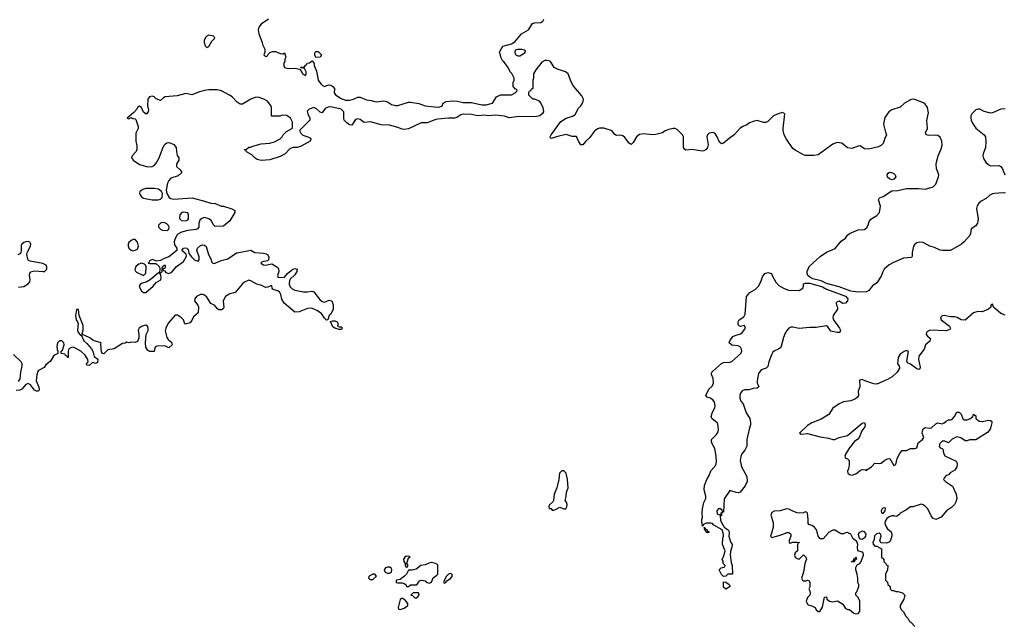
# Model space of a CAD drawing. Header units: inches. Extents: x 2221774 to 2440637, y 201306 to 357559.
# Tile 156 of 245: x 2367930 to 2377302, y 229150 to 234886. Entities that reach past the tile are written whole.
import ezdxf

# ---------------------------------------------------------------- set-up
doc = ezdxf.new("R2010")
doc.units = ezdxf.units.IN
doc.header["$MEASUREMENT"] = 0
for name, color, linetype in [('C3263', 7, 'Continuous'), ('C3272', 7, 'Continuous'), ('C3273', 7, 'Continuous')]:
    doc.layers.add(name, color=color, linetype=linetype)

msp = doc.modelspace()

# ---------------------------------------------------------------- linework, layer by layer
at = {"layer": 'C3263', "color": 5, "elevation": 20}
for points in [[(2369730, 234737.2), (2369712, 234730), (2369701.4, 234718.6), (2369686, 234690), (2369686, 234670), (2369696.9, 234636.9), (2369710, 234622), (2369730, 234632), (2369760.2, 234679.8), (2369788, 234710), (2369778, 234730)], [(2369210, 233280.4), (2369130, 233278.5), (2369100.7, 233270), (2369074.9, 233250), (2369070.5, 233230), (2369077.3, 233217.3), (2369090, 233200.7), (2369110, 233187.3), (2369190, 233170.5), (2369249.3, 233170.7), (2369270, 233176), (2369286, 233194), (2369289.3, 233230), (2369281.2, 233250), (2369252.5, 233272.5)], [(2369485.4, 233054.6), (2369474, 233050), (2369454, 233030), (2369452.7, 232992.7), (2369470, 232974), (2369510, 232972), (2369530, 232982), (2369538, 232990), (2369538, 233030), (2369530, 233046)], [(2369290, 232954), (2369270, 232948), (2369252, 232930), (2369251.3, 232910), (2369272, 232890), (2369290, 232881), (2369330, 232878), (2369348.9, 232891.1), (2369353.2, 232910), (2369344, 232930), (2369330, 232944), (2369310, 232953.2)], [(2369030, 232792.7), (2369010, 232792.3), (2368990, 232783.7), (2368970, 232765.2), (2368963.1, 232750), (2368962.4, 232730), (2368970.4, 232710.4), (2368990, 232690.8), (2369010, 232686), (2369030, 232690.7), (2369050, 232702.8), (2369060.9, 232730), (2369050, 232768.7)], [(2369090, 232569), (2369062.5, 232557.5), (2369039.8, 232540.2), (2369031.3, 232530), (2369025.4, 232505.4), (2369031.1, 232491.1), (2369042, 232482), (2369110, 232452), (2369130, 232474), (2369134, 232534), (2369128.9, 232548.9), (2369119, 232559)]]:
    msp.add_lwpolyline(points, close=True, dxfattribs=at)
for points in [[(2370000, 234101.7), (2369953.2, 234150), (2369927.2, 234167.2), (2369850, 234209.5), (2369810, 234218.4), (2369730, 234217.6), (2369690, 234211.6), (2369641.4, 234198.6), (2369570, 234169.4), (2369510, 234182.9), (2369430, 234162), (2369314, 234150), (2369298, 234142), (2369270, 234115.3), (2369230, 234133.2), (2369210, 234152.3), (2369190, 234158), (2369166, 234150), (2369150.8, 234130), (2369146.8, 234066.8), (2369156, 234024), (2369151.6, 234008.4), (2369132.7, 233987.3), (2369110, 234006), (2369088, 234050), (2369070, 234062), (2369052, 234050), (2369046, 234034), (2369018, 234002), (2368954, 233950), (2368970, 233942), (2368990, 233954), (2369005.4, 233945.4), (2369030, 233942), (2369036, 233936), (2369058, 233870), (2369058, 233850), (2369035.3, 233804.7), (2369036, 233730), (2369045.4, 233685.4), (2369044.7, 233650), (2369038, 233630), (2369002, 233590), (2368994, 233570), (2369003.6, 233563.6), (2369011.3, 233550), (2369070, 233508), (2369150, 233486.4), (2369191.4, 233488.6), (2369210, 233497.3), (2369230, 233521), (2369256, 233570), (2369290, 233658), (2369305.2, 233690), (2369316.6, 233703.4), (2369330, 233714.8), (2369350, 233716), (2369370, 233711.3), (2369397.3, 233697.3), (2369418, 233670), (2369421, 233630), (2369430, 233594), (2369444.7, 233570), (2369444.7, 233550), (2369421, 233510), (2369421, 233490), (2369456.9, 233456.9), (2369472, 233430), (2369439.8, 233400.2), (2369370, 233377.2), (2369350, 233355.3), (2369338, 233330), (2369324, 233264), (2369331, 233230), (2369353.7, 233193.7), (2369370, 233182.8), (2369396.8, 233176.8), (2369570.4, 233190.4), (2369690, 233159.5), (2369750, 233139.1), (2369790, 233137.1), (2369850, 233110.7), (2369870.4, 233110.4), (2369950, 233086), (2369978, 233070), (2369978, 233050), (2369930.8, 232970), (2369870, 232922), (2369790, 232918), (2369770, 232938), (2369756, 232970), (2369731.5, 232991.5), (2369690, 233002), (2369665.1, 232994.9), (2369643.1, 232976.9), (2369634.4, 232950), (2369634.8, 232910), (2369623.5, 232896.5), (2369610.6, 232889.4), (2369530, 232878), (2369470, 232862.7), (2369435.9, 232844.1), (2369425.5, 232834.5), (2369405.5, 232794.5), (2369400.7, 232770), (2369403, 232743), (2369424.7, 232710), (2369424.7, 232690), (2369350, 232629.2), (2369306.2, 232613.8), (2369270, 232594), (2369230, 232586), (2369210, 232598), (2369190, 232602), (2369164.7, 232590), (2369162, 232578), (2369154, 232570), (2369170, 232564.7), (2369224.7, 232564.7), (2369256.9, 232536.9), (2369262, 232530), (2369264.7, 232510), (2369259.6, 232480.4), (2369250, 232478), (2369171, 232410), (2369141, 232390), (2369090, 232374.5), (2369075.5, 232364.5), (2369068, 232350), (2369090, 232303), (2369110, 232288.2), (2369130, 232290.5), (2369199.5, 232350), (2369230, 232383), (2369272.7, 232410), (2369277.2, 232430), (2369274, 232454), (2369262, 232478), (2369270, 232474), (2369286, 232490), (2369286, 232530), (2369306, 232550), (2369314, 232550), (2369316, 232530), (2369310, 232518), (2369302, 232518), (2369294, 232510), (2369298, 232498), (2369310, 232494), (2369321.1, 232481.1), (2369350, 232470.6), (2369377.7, 232482.3), (2369423.5, 232536.5), (2369490, 232585.5), (2369516.5, 232636.5), (2369513.6, 232653.6), (2369474, 232690), (2369488.7, 232710), (2369510, 232714.9), (2369524.7, 232710), (2369535.5, 232690), (2369541.4, 232661.4), (2369564, 232630), (2369597, 232597), (2369630, 232586.8), (2369637, 232603), (2369637.8, 232630), (2369617.2, 232690), (2369622.2, 232710), (2369650, 232736.5), (2369670, 232743.2), (2369690, 232739.5), (2369705.9, 232725.9), (2369726.4, 232650), (2369749.2, 232610), (2369757.3, 232577.3), (2369770, 232564.9), (2369790, 232567.2), (2369846.6, 232593.4), (2369910, 232610.4), (2369994.7, 232665.3), (2370000, 232666.3)], [(2367920.1, 232339.9), (2367970, 232346), (2368010, 232370.6), (2368025.1, 232390), (2368029.6, 232410), (2368024.2, 232455.8), (2368025.1, 232470), (2368034.2, 232485.8), (2368070, 232495.5), (2368150, 232487.7), (2368166, 232490), (2368189.2, 232510), (2368189.2, 232530), (2368181.2, 232550), (2368170, 232557), (2368150, 232565.1), (2368030, 232587.3), (2368014.9, 232594.9), (2368006.5, 232606.5), (2367997.4, 232650), (2368003.3, 232676.7), (2368033.3, 232730), (2368037, 232750), (2368026.8, 232766.8), (2368010, 232775.1), (2367990, 232772.3), (2367970, 232766), (2367950.8, 232750), (2367945.5, 232734.5), (2367944.4, 232690), (2367939.3, 232670), (2367930, 232658), (2367911.9, 232648.1)], [(2370000, 232312), (2369982, 232290), (2369930, 232276), (2369888.9, 232251.1), (2369866.4, 232210), (2369873.4, 232146.6), (2369867.3, 232132.7), (2369850, 232122.7), (2369824.1, 232124.1), (2369812.5, 232132.5), (2369784, 232170), (2369750, 232183.7), (2369710, 232246.3), (2369690, 232263.8), (2369670, 232271.6), (2369650, 232270.8), (2369613.7, 232250), (2369597, 232230), (2369595.3, 232210), (2369624.4, 232170), (2369631.5, 232151.5), (2369630, 232095.3), (2369583.4, 232056.6), (2369570, 232024), (2369550, 232001.2), (2369509.1, 231989.1), (2369499, 231999), (2369488.7, 232030), (2369470, 232048.7), (2369432, 232072), (2369410, 232073.2), (2369342.5, 231997.5), (2369320.7, 231950), (2369314.8, 231925.2), (2369330, 231861), (2369342.3, 231842.3), (2369375.2, 231815.2), (2369381, 231790), (2369350, 231764), (2369310, 231780.9), (2369242.5, 231777.5), (2369226, 231774), (2369216.9, 231763.1), (2369210, 231728), (2369170, 231729), (2369150, 231738), (2369129.4, 231769.4), (2369126.6, 231810), (2369135.1, 231890), (2369151.3, 231928.7), (2369153.6, 231950), (2369145.2, 231970), (2369130, 231978.4), (2369096, 231970), (2369067.3, 231950), (2369057.3, 231930), (2369064, 231890), (2369064, 231856), (2369050, 231822), (2369030, 231814), (2368990, 231818), (2368970.8, 231809.2), (2368950, 231818), (2368933, 231807), (2368910, 231805.2), (2368830, 231752.7), (2368770, 231744), (2368730, 231704), (2368718, 231710), (2368710, 231726), (2368703.1, 231796.9), (2368706, 231810), (2368630, 231833.2), (2368598, 231858), (2368550, 231881.2), (2368534, 231886), (2368522, 231882), (2368534, 231930), (2368533.6, 231973.6), (2368497.2, 232070), (2368490, 232126), (2368470, 232126), (2368461, 232070), (2368468, 232030), (2368481, 232010), (2368486, 231990), (2368481, 231930), (2368486, 231910), (2368510, 231882), (2368519.6, 231879.6), (2368540.5, 231830), (2368570, 231804), (2368613.4, 231753.4), (2368626, 231730), (2368639.8, 231679.8), (2368673.2, 231653.2), (2368670, 231624), (2368650, 231614), (2368630, 231622), (2368621, 231619), (2368590, 231594), (2368570, 231598), (2368566, 231610), (2368582, 231630), (2368579, 231650), (2368552.7, 231692.7), (2368511.7, 231731.7), (2368450, 231766.6), (2368430, 231769.3), (2368404, 231756), (2368394.8, 231745.2), (2368390.7, 231729.3), (2368390.7, 231670), (2368386, 231670), (2368382, 231682), (2368366, 231690), (2368362, 231702), (2368326, 231710), (2368326, 231730), (2368339, 231741), (2368354, 231790), (2368348.7, 231810), (2368330, 231828.7), (2368310, 231828.7), (2368291.3, 231810), (2368283.5, 231776.5), (2368286, 231746), (2368294, 231730), (2368294, 231710), (2368254, 231690), (2368223.6, 231636.4), (2368179.6, 231600.4), (2368163.6, 231576.4), (2368110, 231548), (2368103.5, 231536.5), (2368093.7, 231506.3), (2368087.3, 231450), (2368110.7, 231389.3), (2368114.4, 231365.6), (2368110, 231348.7), (2368090, 231349.3), (2368070, 231359.3), (2368031.9, 231411.9), (2368010, 231424), (2367990, 231414), (2367950.8, 231370), (2367930, 231359), (2367895.3, 231355.3)], [(2367919.1, 231440.9), (2367933.6, 231466.4), (2367940.7, 231530), (2367954.5, 231590), (2367954, 231610), (2367943.7, 231630), (2367870, 231698)]]:
    msp.add_lwpolyline(points, dxfattribs=at)
at = {"layer": 'C3272', "color": 5}
for points, elevation in [([(2374681.8, 230000), (2374678.8, 229970), (2374696.3, 229916.3), (2374710.8, 229890), (2374710, 229866), (2374694.9, 229825.1), (2374691.6, 229790), (2374700.7, 229720.7), (2374712.7, 229690), (2374714, 229610), (2374670, 229608), (2374650, 229588), (2374630, 229586), (2374610, 229606), (2374588.7, 229650), (2374606, 229670), (2374642, 229678), (2374646, 229690), (2374626, 229710), (2374626, 229730), (2374618, 229750), (2374630, 229774), (2374644, 229830), (2374621.2, 229890), (2374622, 229950), (2374628.7, 229970), (2374628.7, 229990), (2374625.3, 230000)], 20), ([(2375086.8, 230000), (2375078, 229970), (2375082.8, 229962.8), (2375090, 229958), (2375170, 229981), (2375218.2, 230000)], 40), ([(2375259.3, 230000), (2375259.8, 229999.8), (2375271, 229990), (2375271.3, 229970), (2375254, 229930), (2375254, 229910), (2375264.7, 229904.7), (2375288, 229912), (2375330, 229914), (2375352, 229910), (2375338, 229902), (2375334, 229890), (2375332, 229830), (2375312, 229810), (2375304.7, 229790), (2375312, 229770), (2375330, 229758), (2375350, 229752), (2375390, 229792), (2375411.6, 229771.6), (2375418, 229750), (2375402, 229710), (2375391, 229629), (2375372, 229570), (2375382, 229550), (2375390, 229544.7), (2375414.6, 229545.4), (2375430, 229552), (2375443.6, 229543.6), (2375451, 229530), (2375450.8, 229489.2), (2375442, 229470), (2375450.9, 229450.9), (2375454.4, 229425.6), (2375450.7, 229409.3), (2375430, 229388), (2375416, 229350), (2375430, 229322), (2375436, 229316), (2375470, 229306.8), (2375502, 229290), (2375512, 229270), (2375530, 229252), (2375547.3, 229252.7), (2375570, 229294), (2375589, 229390), (2375610, 229394), (2375612, 229370), (2375638, 229350), (2375670, 229346), (2375714.4, 229354.4), (2375763.6, 229323.6), (2375790, 229282), (2375812.7, 229272.7), (2375830, 229272), (2375870, 229238), (2375890, 229232), (2375910, 229234), (2375927.3, 229252.7), (2375928, 229350), (2375910, 229386), (2375888, 229410), (2375888.7, 229430), (2375899, 229441), (2375918, 229490), (2375918, 229510), (2375908, 229530), (2375908, 229570), (2375902, 229610), (2375889, 229650), (2375888.7, 229671.3), (2375902, 229698), (2375926, 229710), (2375936.4, 229723.6), (2375962, 229790), (2375958, 229810), (2375950, 229818), (2375909.1, 229829.1), (2375904, 229870), (2375908.7, 229890), (2375902, 229910), (2375898, 229918), (2375863.2, 229943.2), (2375842, 229990), (2375819.9, 230000)], 40), ([(2375625.5, 230000), (2375576.3, 229943.7), (2375550, 229944), (2375529.2, 229970), (2375522.4, 230000)], 40), ([(2375784.4, 230000), (2375770, 229993.2), (2375750, 229992.7), (2375737, 230000)], 40), ([(2375918, 230000), (2375911, 229990), (2375916, 229956), (2375925.4, 229945.4), (2375950, 229942), (2375978, 229962), (2375983.7, 229970), (2375986, 229990), (2375980.1, 230000)], 40), ([(2376228.3, 230000), (2376232, 229990), (2376232, 229970), (2376216, 229924), (2376205.4, 229914.6), (2376176.9, 229903.1), (2376127.3, 229907.3), (2376118, 229930), (2376129.3, 229970), (2376126.3, 229986.3), (2376110, 229999.5), (2376086.1, 229993.9), (2376067.1, 229972.9), (2376062.8, 229937.2), (2376052, 229910), (2376052.7, 229892.7), (2376070, 229874), (2376090, 229874), (2376134, 229850), (2376134, 229770), (2376154, 229750), (2376154, 229730), (2376174, 229710), (2376178, 229698), (2376194, 229690), (2376191.1, 229648.9), (2376172.7, 229607.3), (2376172.7, 229552.7), (2376191.3, 229531.3), (2376194, 229510), (2376214, 229490), (2376214, 229470), (2376232.7, 229452.7), (2376247.3, 229452.7), (2376270, 229442), (2376290, 229442), (2376331.6, 229431.6), (2376354, 229410), (2376344.7, 229370), (2376312, 229310), (2376312, 229290), (2376322, 229270), (2376342, 229250), (2376364.7, 229210), (2376384.7, 229190), (2376398, 229158), (2376412.7, 229152.7), (2376451.6, 229111.6)], 40)]:
    msp.add_lwpolyline(points, dxfattribs=dict(at, elevation=elevation))
for points, elevation in [([(2371850, 229718.4), (2371825.7, 229714.3), (2371790, 229697), (2371747.5, 229692.5), (2371705.1, 229654.9), (2371665.1, 229645.1), (2371630, 229648), (2371610.7, 229609.3), (2371591.3, 229590), (2371550, 229559), (2371514, 229550), (2371514, 229530), (2371530, 229524.7), (2371570, 229526), (2371590, 229521), (2371604.7, 229510), (2371612, 229492), (2371630, 229491.3), (2371650, 229506), (2371710, 229506.8), (2371736.4, 229543.6), (2371750, 229552), (2371790, 229544.7), (2371808.1, 229528.1), (2371830, 229522.8), (2371849.1, 229530.9), (2371865.1, 229574.9), (2371901.2, 229598.8), (2371909, 229610), (2371910, 229698), (2371888, 229710)], 40), ([(2371610, 229778.4), (2371594.8, 229770), (2371583.8, 229750), (2371585.5, 229730), (2371598, 229710), (2371598.8, 229690), (2371610, 229676), (2371620.4, 229679.6), (2371628.7, 229690), (2371616, 229710), (2371626.6, 229753.4), (2371634.8, 229765.2), (2371648, 229770), (2371638, 229778)], 40), ([(2375850, 229726), (2375848, 229730), (2375866, 229734), (2375870, 229754), (2375882, 229758), (2375890, 229774), (2375894, 229750), (2375878, 229742), (2375870, 229726)], 40), ([(2371430, 229675.1), (2371411.3, 229670), (2371398, 229650), (2371408.5, 229628.5), (2371430, 229617.1), (2371450, 229617.1), (2371470, 229626.8), (2371473.3, 229653.3), (2371466.8, 229666.8), (2371453.6, 229673.6)], 40), ([(2372030, 229614.5), (2372010, 229609.3), (2371993.4, 229590), (2371965.4, 229534.6), (2371970, 229522), (2371986, 229530), (2371995.3, 229544.7), (2372030, 229567.3), (2372049.4, 229590), (2372042, 229610)], 40), ([(2371290, 229609.6), (2371258, 229590), (2371250.8, 229570), (2371270, 229556.3), (2371290, 229556.4), (2371326, 229590), (2371309.5, 229609.5)], 40), ([(2374650, 229466), (2374630, 229486), (2374630, 229534), (2374650, 229532), (2374682, 229510), (2374694, 229490)], 20), ([(2371726, 229430), (2371674, 229430), (2371654, 229410), (2371670, 229406), (2371690, 229384.7), (2371710, 229384.7), (2371733.2, 229410)], 40), ([(2371570, 229381.2), (2371550, 229368), (2371531, 229290), (2371536.9, 229276.9), (2371550, 229271), (2371590, 229284), (2371624, 229310), (2371625.2, 229330), (2371600.2, 229360.2)], 40)]:
    msp.add_lwpolyline(points, close=True, dxfattribs=dict(at, elevation=elevation))
at = {"layer": 'C3273', "color": 5}
for points, elevation in [([(2370298, 234890), (2370230, 234842.9), (2370204.8, 234815.2), (2370199.5, 234790), (2370205.3, 234750), (2370237.3, 234670), (2370241, 234650), (2370263.6, 234603.6), (2370263.6, 234576.4), (2370254, 234550), (2370270, 234534), (2370290, 234542), (2370298, 234562), (2370310, 234574), (2370336.4, 234583.6), (2370363.6, 234583.6), (2370410, 234564.7), (2370430, 234562), (2370438, 234562), (2370451.6, 234571.6), (2370462, 234530), (2370454, 234510), (2370454, 234490), (2370444.7, 234470), (2370445.4, 234445.4), (2370451.6, 234431.6), (2370490, 234421), (2370550, 234424.7), (2370594, 234414), (2370612.7, 234392.7), (2370622, 234370), (2370650, 234354), (2370658, 234370), (2370658, 234390), (2370642, 234422), (2370606, 234426), (2370606, 234430), (2370610, 234434), (2370642, 234438), (2370650, 234454), (2370662, 234458), (2370667.3, 234472.7), (2370690, 234474), (2370712.7, 234492.7), (2370734, 234470), (2370734, 234450), (2370755.3, 234395.3), (2370770.7, 234310.7), (2370795.9, 234275.9), (2370810, 234261), (2370830, 234251), (2370870, 234264.7), (2370890, 234261), (2370910.5, 234250.5), (2370926, 234230), (2370924, 234190), (2370934.8, 234170), (2370990, 234135.5), (2371030, 234120.5), (2371070, 234120.4), (2371108.7, 234130), (2371150, 234148), (2371170, 234148.2), (2371230, 234122), (2371276.5, 234116.5), (2371310, 234106), (2371330, 234103.8), (2371390, 234114), (2371410, 234110.6), (2371430, 234103.8), (2371470, 234079.5), (2371509.1, 234069.1), (2371530, 234070.4), (2371630, 234100.5), (2371650, 234100.7), (2371730, 234087.3), (2371790, 234064.9), (2371906.6, 234053.4), (2371930, 234054.8), (2371950, 234064.7), (2371962, 234090), (2371990, 234106), (2372050, 234113), (2372094, 234110), (2372150, 234099.1), (2372230, 234098.8), (2372330, 234074.8), (2372370, 234074), (2372430, 234091.3), (2372468, 234150), (2372506, 234170), (2372610, 234172), (2372646, 234190), (2372666, 234210), (2372662, 234222), (2372650, 234226), (2372626, 234250), (2372627.3, 234287.3), (2372638, 234310), (2372638, 234330), (2372613.6, 234373.6), (2372598, 234390), (2372578, 234430), (2372540.4, 234480.4), (2372528, 234490), (2372508.9, 234528.9), (2372508, 234550), (2372498, 234570), (2372502, 234590), (2372530, 234634), (2372610, 234656), (2372644.5, 234675.5), (2372707, 234750), (2372773.3, 234790), (2372810, 234848), (2372830, 234855.3), (2372890, 234860.4), (2372909.6, 234870.4), (2372918.4, 234890)], 20), ([(2377313.4, 233233.4), (2377290, 233238.2), (2377210, 233232.3), (2377190, 233226.8), (2377165.7, 233214.3), (2377130, 233184.8), (2377082.1, 233157.9), (2377061, 233139), (2377045.1, 233114.9), (2377038.7, 233090), (2377054.7, 232990), (2377045.3, 232950), (2377030, 232922.9), (2376986, 232894), (2376980.4, 232850), (2376972, 232830), (2376921.2, 232770), (2376895.2, 232750), (2376790, 232687.9), (2376710, 232687.4), (2376690, 232691.5), (2376637.8, 232717.8), (2376594.3, 232730), (2376530, 232765.2), (2376490.7, 232769.3), (2376470, 232763.2), (2376451.5, 232748.5), (2376438.2, 232730), (2376426.4, 232670), (2376425.1, 232634.9), (2376417.5, 232622.5), (2376344, 232616), (2376245.8, 232574.2), (2376206.9, 232553.1), (2376159.6, 232510), (2376141.6, 232478.4), (2376130, 232445.2), (2376090, 232382.7), (2376048.8, 232351.2), (2376011.4, 232308.6), (2375990, 232294.7), (2375909.1, 232290.9), (2375841.5, 232301.5), (2375730, 232342), (2375610, 232375.6), (2375558.7, 232398.7), (2375480.9, 232420.9), (2375450, 232435.1), (2375431.3, 232450), (2375424.7, 232470), (2375426, 232490), (2375443.6, 232536.4), (2375548.9, 232631.1), (2375608, 232672), (2375693, 232707), (2375750, 232779.1), (2375790, 232806), (2375810, 232835.5), (2375829.3, 232850), (2375910, 232886.7), (2375970, 232888.8), (2375993, 232907), (2376007.6, 232930), (2376016.2, 232963.8), (2376030, 232986), (2376090, 233021.6), (2376114.7, 233050), (2376123.6, 233110), (2376104, 233170), (2376115.3, 233190), (2376150, 233203.8), (2376230, 233258), (2376290, 233260.5), (2376370, 233280.3), (2376490, 233279.3), (2376550, 233274), (2376625.2, 233294.8), (2376650, 233318.8), (2376675, 233390), (2376677.3, 233410), (2376657, 233470), (2376653.5, 233506.5), (2376656.2, 233530), (2376673.5, 233590), (2376702.5, 233657.5), (2376709.2, 233690.8), (2376707.4, 233730), (2376690, 233766.5), (2376670, 233783.7), (2376650, 233787.3), (2376584.1, 233784.1), (2376559, 233790), (2376553.2, 233810), (2376571.2, 233850), (2376565.4, 233925.4), (2376579.5, 234000.5), (2376570, 234049.6), (2376550, 234081.7), (2376533.8, 234093.8), (2376450, 234125), (2376430, 234128.6), (2376410, 234124), (2376353.4, 234090), (2376310, 234052.7), (2376230, 234029.2), (2376204, 234010), (2376165.5, 233954.5), (2376151.6, 233891.6), (2376170, 233814), (2376182, 233790), (2376163.6, 233756.4), (2376150, 233706), (2376134, 233690), (2376103.5, 233676.5), (2376010, 233654), (2375970, 233657.2), (2375930, 233685.2), (2375910, 233682.7), (2375850, 233659.3), (2375810, 233665.2), (2375755.3, 233710), (2375710, 233717), (2375670, 233702), (2375530, 233600.9), (2375488.1, 233591.9), (2375410, 233592.3), (2375390, 233599.3), (2375310, 233642.9), (2375290, 233660.9), (2375230, 233747.3), (2375207.8, 233790), (2375198.4, 233830), (2375198.4, 233850), (2375212.7, 233990), (2375190, 234000.9), (2375150, 233989.6), (2375106, 233970), (2375050, 233917.6), (2375031.3, 233908.7), (2375010, 233907.4), (2374950, 233924.8), (2374910, 233917), (2374877.2, 233902.8), (2374850, 233883.5), (2374812, 233868), (2374788.1, 233851.9), (2374731.7, 233790), (2374683.8, 233756.2), (2374630, 233709.7), (2374610, 233705.6), (2374590, 233719.3), (2374569.7, 233770), (2374550, 233802), (2374530, 233812.7), (2374494.2, 233805.8), (2374476.5, 233790), (2374470.3, 233770), (2374484.1, 233695.9), (2374478.4, 233670), (2374464.9, 233650), (2374442.3, 233637.7), (2374430, 233635.8), (2374330, 233649.7), (2374270, 233645.1), (2374261.2, 233650), (2374250, 233668.7), (2374247.4, 233690), (2374249.4, 233770), (2374238, 233790), (2374190, 233839), (2374170, 233849.2), (2374150, 233849), (2374110, 233839.3), (2374073.2, 233826.8), (2374050, 233809.4), (2373985.5, 233794.5), (2373950, 233789.7), (2373870, 233798.7), (2373830, 233793.3), (2373801.6, 233770), (2373770, 233717.2), (2373750, 233698), (2373730, 233709.6), (2373690, 233766), (2373670, 233779.7), (2373650, 233785.1), (2373610, 233783.7), (2373594.5, 233794.5), (2373570, 233825.1), (2373559, 233830), (2373490, 233854), (2373450, 233852.2), (2373430, 233846.3), (2373397.2, 233822.8), (2373355.3, 233764.7), (2373317.6, 233730), (2373290, 233695.1), (2373270, 233696), (2373248.6, 233728.6), (2373230, 233775.1), (2373190, 233775.1), (2373130, 233792.2), (2373061.3, 233778.7), (2372990, 233756), (2372981.2, 233761.2), (2372978, 233770), (2372989.7, 233790), (2373082.2, 233917.8), (2373130, 233948.7), (2373193.2, 233966.8), (2373216.5, 233983.5), (2373250, 234044.4), (2373272.6, 234067.4), (2373286.6, 234090), (2373294.7, 234110), (2373296.2, 234130), (2373281.4, 234161.4), (2373219.7, 234230), (2373193.3, 234270), (2373171.6, 234310), (2373149.5, 234370), (2373125.2, 234390), (2373050, 234414.3), (2373018, 234430), (2372990, 234479), (2372979, 234490), (2372950, 234498), (2372930, 234498), (2372899.1, 234480.9), (2372842, 234410), (2372822, 234370), (2372822, 234330), (2372814, 234310), (2372814, 234230), (2372798, 234222), (2372792.7, 234207.3), (2372778, 234202), (2372774, 234190), (2372774, 234170), (2372810, 234134), (2372831.6, 234131.6), (2372870, 234112), (2372890.7, 234090.7), (2372911, 234050), (2372916, 234010), (2372904.7, 233990), (2372882, 233970), (2372850, 233964.5), (2372658.5, 233961.5), (2372590, 233953.2), (2372546, 233966), (2372457.5, 233977.5), (2372390, 233972), (2372350, 233976.3), (2372290, 233971.5), (2372230, 233982.4), (2372150, 233987.3), (2372130, 233980.7), (2372090, 233954.7), (2372070, 233947.1), (2372010.4, 233949.6), (2371910, 233940.3), (2371890, 233936.4), (2371810, 233904.4), (2371750, 233905.4), (2371630, 233845.6), (2371590, 233840.5), (2371570, 233842.9), (2371530, 233859.6), (2371450, 233881.7), (2371370, 233885.1), (2371270, 233912.4), (2371210, 233906.6), (2371170, 233934.5), (2371150, 233942), (2371125.8, 233934.2), (2371090, 233882.7), (2371070, 233883.7), (2371042.5, 233902.5), (2371018.4, 233930), (2371014.5, 233950), (2371016, 234010), (2370990, 234035.1), (2370890, 234055.8), (2370865.5, 234054.5), (2370838.5, 234041.5), (2370810, 233998), (2370790, 234006), (2370756.6, 234036.6), (2370729.1, 234049.1), (2370685.2, 234034.8), (2370666.4, 234013.6), (2370671.3, 233990), (2370692, 233950), (2370692, 233930), (2370594, 233830), (2370604.7, 233804.7), (2370626, 233786), (2370674, 233770), (2370696.9, 233756.9), (2370702, 233750), (2370694, 233730), (2370610, 233682), (2370570.9, 233669.1), (2370530, 233669), (2370502, 233658), (2370458, 233610), (2370410, 233582.7), (2370310, 233553.2), (2370230, 233544), (2370190, 233555.3), (2370170, 233568.7), (2370140.4, 233600.4), (2370088.4, 233628.4), (2370082, 233642), (2370066, 233650), (2370087.3, 233652.7), (2370110, 233672), (2370130, 233672), (2370150, 233682), (2370230, 233702.8), (2370310, 233711), (2370356.5, 233723.5), (2370408.4, 233751.6), (2370428.4, 233771.6), (2370438, 233790), (2370470, 233822), (2370527.3, 233852.7), (2370528, 233910), (2370508.4, 233948.4), (2370473.6, 233973.6), (2370430, 233978), (2370407.3, 233967.3), (2370327.3, 233967.3), (2370328, 234050), (2370322, 234070), (2370288.7, 234110), (2370255.3, 234130), (2370210, 234146), (2370190, 234149.3), (2370170, 234146), (2370131.3, 234130), (2370050, 234082), (2370030, 234082), (2370000.9, 234100.9), (2370000, 234101.7)], 20), ([(2377310, 234037.5), (2377270, 234033.7), (2377190, 233998.6), (2377170, 233997.4), (2377110.8, 234010.8), (2377070, 234032.6), (2377050, 234034.7), (2377030, 234027.1), (2376993.1, 233990), (2376984.1, 233970), (2376982, 233950), (2376985, 233930), (2376999.4, 233899.4), (2377032.5, 233852.5), (2377111, 233791), (2377121.7, 233770), (2377126.1, 233726.1), (2377122.9, 233670), (2377099.8, 233610), (2377098.2, 233590), (2377104.4, 233564.4), (2377130, 233524.9), (2377150, 233506.4), (2377170, 233495.8), (2377250, 233499.1), (2377268.5, 233488.5), (2377285.5, 233465.5), (2377297.1, 233430), (2377310, 233410.7)], 20), ([(2370000, 232666.3), (2370130, 232690.6), (2370168.8, 232668.8), (2370250, 232663), (2370277.1, 232657.1), (2370288.4, 232650), (2370302.4, 232630), (2370298.7, 232601.3), (2370288.7, 232591.3), (2370239, 232581), (2370224.9, 232570), (2370250, 232552.7), (2370269.4, 232550.6), (2370330, 232562), (2370387.9, 232527.9), (2370394.6, 232514.6), (2370397.1, 232490), (2370384.9, 232450), (2370391, 232431), (2370450, 232436), (2370479.3, 232470), (2370530, 232510.4), (2370550, 232519.1), (2370570, 232510.7), (2370566.8, 232490), (2370550, 232457.2), (2370503.6, 232416.4), (2370497.4, 232402.6), (2370496.5, 232370), (2370504.7, 232344.7), (2370523.9, 232323.9), (2370550, 232310.4), (2370630, 232294.9), (2370670, 232294.4), (2370710, 232302.8), (2370730, 232296), (2370784.4, 232224.4), (2370810, 232203), (2370830, 232198), (2370876.3, 232216.3), (2370902, 232210), (2370913.4, 232173.4), (2370912.7, 232130), (2370890, 232084), (2370876, 232070), (2370862, 232030), (2370850, 232025.2), (2370830, 232045.2), (2370802, 232090), (2370757.7, 232117.7), (2370710, 232138.7), (2370670, 232136.3), (2370590, 232103.7), (2370550, 232100.7), (2370448.5, 232188.5), (2370425.3, 232225.3), (2370415.6, 232270), (2370404.7, 232290), (2370385.7, 232305.7), (2370353.1, 232313.1), (2370340.5, 232320.5), (2370332.3, 232330), (2370330, 232355.3), (2370290, 232339.3), (2370270, 232338), (2370234.5, 232354.5), (2370187.5, 232367.5), (2370130, 232401.2), (2370110, 232405.2), (2370070, 232386.6), (2370047.3, 232370), (2370000, 232312)], 20), ([(2374625.3, 230000), (2374615.3, 230030), (2374536.4, 230076.4), (2374526, 230090), (2374510, 230095.3), (2374464.7, 230095.3), (2374438, 230082), (2374434, 230066), (2374430, 230066), (2374422, 230110), (2374422, 230130), (2374428.9, 230151.1), (2374425.2, 230190), (2374429.2, 230230), (2374442.7, 230290), (2374461.2, 230330), (2374461.2, 230350), (2374446, 230410), (2374449.2, 230450.8), (2374469, 230510), (2374491.9, 230548.1), (2374509.3, 230590.7), (2374555.1, 230644.9), (2374562.7, 230677.3), (2374559.5, 230730), (2374545.1, 230805.1), (2374521.2, 230850), (2374514, 230870), (2374514, 230890), (2374563.5, 230936.5), (2374578, 230962), (2374582.4, 230990), (2374575.3, 231035.3), (2374567.8, 231047.8), (2374519, 231090), (2374513.2, 231110), (2374522.9, 231150), (2374547.3, 231190), (2374549.6, 231210), (2374544.1, 231244.1), (2374527.2, 231267.2), (2374503.7, 231283.7), (2374474.6, 231294.6), (2374462, 231310), (2374489.2, 231370), (2374522, 231398), (2374534.2, 231425.8), (2374529.6, 231470), (2374515.1, 231510), (2374517.2, 231530), (2374522.9, 231537.1), (2374610, 231614.8), (2374630, 231624), (2374690, 231627.3), (2374710, 231633.4), (2374793.6, 231710), (2374802.9, 231730), (2374802, 231750), (2374789.6, 231769.6), (2374770, 231782), (2374710, 231786.6), (2374682, 231810), (2374688.7, 231830), (2374719, 231870), (2374738.9, 231881.1), (2374790, 231896.3), (2374810, 231910.8), (2374838, 231950), (2374830, 231974), (2374790, 231966), (2374782, 231970), (2374770, 231982), (2374767.6, 232010), (2374779, 232030), (2374822.7, 232057.3), (2374835.5, 232084.5), (2374849.3, 232250), (2374879, 232290), (2374930, 232319.3), (2374962, 232350), (2374984.5, 232390), (2375001.5, 232438.5), (2375022, 232470), (2375050, 232481), (2375084.7, 232470), (2375090.8, 232450), (2375128.7, 232388.7), (2375157.3, 232357.3), (2375207.3, 232327.3), (2375249.3, 232310.7), (2375350, 232306.7), (2375382.9, 232330), (2375391.6, 232350), (2375390, 232370.8), (2375410, 232379.5), (2375450, 232378.5), (2375570, 232343.2), (2375610, 232321.3), (2375790, 232252.8), (2375812.6, 232230), (2375808.7, 232210), (2375790, 232188.3), (2375765.4, 232185.4), (2375730, 232205.6), (2375710, 232200.9), (2375703.1, 232190), (2375705.3, 232170), (2375714, 232150), (2375714.6, 232130), (2375672.9, 232070), (2375668.7, 232050), (2375675.3, 232030), (2375734.4, 231950), (2375742, 231930), (2375736, 231910), (2375710, 231907), (2375650, 231922), (2375623.5, 231963.5), (2375610, 231971.2), (2375510, 231954.7), (2375450, 231955), (2375350, 231947.2), (2375290, 231959.8), (2375270, 231958), (2375251.4, 231948.6), (2375231.7, 231928.3), (2375216.7, 231903.3), (2375200.1, 231859.9), (2375175, 231765), (2375154, 231750), (2375121.5, 231738.5), (2375099.8, 231720.2), (2375084.5, 231695.5), (2375060.7, 231630), (2375050, 231586), (2375034, 231570), (2374988.2, 231551.8), (2374962.8, 231517.2), (2374948.8, 231448.8), (2374950.2, 231430), (2374964, 231390), (2374950, 231379.5), (2374910, 231375.8), (2374870, 231363.1), (2374830, 231362), (2374807.9, 231352.1), (2374790.3, 231330), (2374783.6, 231310), (2374783.7, 231283.7), (2374795.6, 231255.6), (2374815.3, 231230), (2374844.1, 231144.1), (2374880.7, 231090), (2374887.5, 231047.5), (2374887.7, 231030), (2374872.4, 230990), (2374850.5, 230890), (2374850, 230826), (2374832, 230790), (2374804.9, 230755.1), (2374792.8, 230727.2), (2374786.8, 230690), (2374799.3, 230630), (2374850, 230538.8), (2374852.9, 230490), (2374834, 230450), (2374786.8, 230390), (2374770, 230384), (2374750, 230385.1), (2374690, 230406), (2374635.3, 230324.7), (2374630, 230198), (2374620.4, 230200.4), (2374618, 230218), (2374594.6, 230234.6), (2374582, 230230), (2374564.7, 230210), (2374570, 230182), (2374590, 230172), (2374606, 230174), (2374608.4, 230191.6), (2374618, 230198), (2374611.1, 230188.9), (2374610, 230168), (2374598, 230162), (2374601.4, 230121.4), (2374619.9, 230079.9), (2374630.7, 230069.3), (2374634.6, 230054.6), (2374673.4, 230030), (2374682.8, 230010), (2374681.8, 230000)], 20), ([(2377310, 232072.3), (2377269.5, 232089.5), (2377198, 232150), (2377190, 232178), (2377174, 232170), (2377174, 232150), (2377152, 232130), (2377090, 232105.2), (2377050, 232109), (2377010, 232097.2), (2376930, 232025.2), (2376890, 232029.3), (2376851.9, 232051.9), (2376830, 232058), (2376790, 232057), (2376730, 232069.6), (2376710, 232066.6), (2376693.4, 232050), (2376701.3, 232030), (2376780.7, 231970), (2376790.8, 231949.2), (2376782, 231938), (2376750, 231925.1), (2376594, 231930), (2376570, 231919.3), (2376560.7, 231910), (2376559.3, 231890), (2376570, 231874), (2376601, 231850), (2376594.2, 231825.8), (2376550.8, 231790), (2376538, 231750), (2376490, 231684), (2376486.3, 231650), (2376502, 231578), (2376498, 231562), (2376490, 231557.2), (2376470, 231562.7), (2376410, 231607), (2376381.2, 231621.2), (2376375.3, 231635.3), (2376388.7, 231728.7), (2376370, 231737.2), (2376350, 231729), (2376310, 231701.2), (2376290.8, 231670), (2376286.8, 231610), (2376302, 231590), (2376304.7, 231570), (2376282, 231530), (2376234.7, 231485.3), (2376190, 231460.5), (2376090, 231417.6), (2376060.5, 231420.5), (2375985.2, 231445.2), (2375950, 231462), (2375924.7, 231455.3), (2375926, 231390), (2375911, 231350), (2375914, 231310), (2375902.8, 231290), (2375884.1, 231275.9), (2375841.1, 231258.9), (2375770, 231248.7), (2375730, 231228.7), (2375670.9, 231189.1), (2375632.8, 231127.2), (2375557.5, 231082.5), (2375470, 231048.7), (2375430, 231024), (2375354, 230950), (2375370, 230942), (2375430, 230947.3), (2375550, 230914.8), (2375630, 230904), (2375670, 230891), (2375690, 230891), (2375730, 230907.7), (2375810, 230927.7), (2375950, 231046), (2375970.7, 231050.7), (2375977.3, 231030), (2375974, 231010), (2375946.9, 230973.1), (2375920.4, 230910), (2375907.5, 230892.5), (2375876.3, 230870), (2375830, 230812.3), (2375790.8, 230750), (2375784.9, 230730), (2375790, 230712), (2375810, 230704.7), (2375824.7, 230690), (2375824, 230650), (2375818.8, 230610), (2375811, 230590), (2375811.3, 230570), (2375830, 230556), (2375850, 230551.3), (2375890, 230562.8), (2375930, 230596), (2375950, 230606), (2375982, 230602), (2375990, 230594), (2375996.4, 230603.6), (2376039, 230630), (2376070, 230666), (2376110, 230661), (2376130, 230664.7), (2376165.1, 230694.9), (2376190, 230706.8), (2376212, 230710), (2376250, 230642), (2376268.9, 230651.1), (2376281.2, 230710), (2376310, 230764.7), (2376330, 230784.7), (2376370, 230784.7), (2376410, 230804.7), (2376450, 230804.7), (2376468.4, 230811.6), (2376482, 230858), (2376522, 230890), (2376536, 230910), (2376520.9, 230950), (2376522, 230970), (2376530, 230991.3), (2376550, 231004), (2376590, 230997.3), (2376610, 231000.7), (2376650, 231040.7), (2376670, 231047.3), (2376710, 231040.7), (2376730, 231047.3), (2376750, 231066), (2376770, 231076), (2376790, 231076), (2376799.3, 231080.7), (2376810, 231086), (2376829, 231110), (2376850, 231151.3), (2376871.1, 231151.1), (2376890, 231132), (2376907.3, 231087.3), (2376916, 231076), (2376950, 231076.3), (2376974.5, 231085.5), (2377002, 231110), (2377010, 231132), (2377030, 231114), (2377032, 231090), (2377063.5, 231063.5), (2377090, 231061), (2377154.8, 231074.8), (2377171.3, 231071.3), (2377182, 231062), (2377184.7, 231050), (2377174.8, 231010), (2377166, 230990), (2377142, 230958), (2377030, 230888), (2376970, 230888), (2376950, 230878), (2376930, 230878), (2376886.8, 230906.8), (2376850, 230917), (2376805.1, 230894.9), (2376770, 230859), (2376734.8, 230874.8), (2376710, 230875.1), (2376686.9, 230853.1), (2376683, 230823), (2376690, 230811.3), (2376710, 230806), (2376717.5, 230797.5), (2376723, 230763), (2376734.8, 230734.8), (2376842.8, 230682.8), (2376850.8, 230670.8), (2376854, 230654), (2376850.5, 230629.5), (2376830, 230599), (2376787.5, 230572.5), (2376770, 230555.3), (2376750, 230548), (2376732, 230530), (2376724.7, 230510), (2376742, 230490), (2376810, 230444.7), (2376844.7, 230370), (2376851, 230330), (2376842, 230298), (2376827.1, 230272.9), (2376798.5, 230241.5), (2376752, 230210), (2376702, 230150), (2376650, 230128.7), (2376621.2, 230141.2), (2376604.7, 230164.7), (2376575.3, 230230), (2376550, 230255.3), (2376530, 230268.7), (2376510, 230274), (2376430, 230248.7), (2376410, 230248), (2376363.5, 230216.5), (2376312, 230190), (2376303.6, 230176.4), (2376279.6, 230160.4), (2376270, 230158), (2376250, 230164), (2376230, 230163.7), (2376204.7, 230155.3), (2376182.8, 230137.2), (2376168.6, 230111.4), (2376164.9, 230090), (2376178.3, 230058.3), (2376190, 230041), (2376224.7, 230010), (2376228.3, 230000)], 40), ([(2375522.4, 230000), (2375515.6, 230030), (2375496.6, 230056.6), (2375470, 230073.2), (2375442, 230082), (2375435.3, 230090), (2375436, 230130), (2375428.9, 230188.9), (2375419, 230199), (2375410, 230202), (2375386.6, 230193.4), (2375350.4, 230189.6), (2375330, 230192.4), (2375287.6, 230207.6), (2375250, 230227.3), (2375230, 230229.5), (2375170, 230211.8), (2375110, 230209), (2375090, 230195.3), (2375080.7, 230170), (2375101.1, 230101.1), (2375103.4, 230056.6), (2375086.8, 230000)], 40), ([(2375218.2, 230000), (2375230, 230004.7), (2375250, 230004.7), (2375259.3, 230000)], 40), ([(2375737, 230000), (2375690, 230026.6), (2375670, 230026), (2375630, 230005.2), (2375625.5, 230000)], 40), ([(2375819.9, 230000), (2375810, 230004.5), (2375790, 230002.7), (2375784.4, 230000)], 40), ([(2375980.1, 230000), (2375972.7, 230012.7), (2375950, 230017.2), (2375918.8, 230001.2), (2375918, 230000)], 40)]:
    msp.add_lwpolyline(points, dxfattribs=dict(at, elevation=elevation))
for points, elevation in [([(2370747.3, 234527.3), (2370738, 234550), (2370738, 234570), (2370743.1, 234576.9), (2370750, 234582), (2370770, 234582), (2370802, 234550), (2370790, 234528)], 20), ([(2372710, 234602), (2372670, 234602), (2372645.4, 234594.6), (2372642, 234570), (2372651.6, 234551.6), (2372670, 234542), (2372690, 234542), (2372738, 234570), (2372746, 234590), (2372736.4, 234596.4)], 20), ([(2376230, 233362.4), (2376210, 233369.6), (2376190, 233387), (2376187.3, 233412.7), (2376195.1, 233424.9), (2376210, 233434.8), (2376229.1, 233430.9), (2376250, 233422), (2376262, 233410), (2376270.4, 233390), (2376250, 233367.6)], 20), ([(2370970, 231962), (2370990, 231962), (2371002, 231950), (2370990, 231938), (2370970, 231938), (2370930, 231949.2), (2370910, 231962), (2370888, 232012), (2370910, 232021), (2370930, 232018.8), (2370951.3, 232010), (2370962, 231990), (2370954, 231970)], 20), ([(2373090, 230592.3), (2373067.7, 230570), (2373060.5, 230510), (2373041.6, 230430), (2373015.8, 230370), (2373010.7, 230309.3), (2373004.5, 230295.5), (2372970, 230266), (2372966.8, 230250), (2372970, 230234), (2372990, 230234), (2372998, 230218), (2373010, 230214), (2373018, 230222), (2373030, 230224.7), (2373070, 230244.7), (2373110, 230231.3), (2373128.4, 230231.6), (2373139, 230250), (2373141.2, 230270), (2373134, 230294), (2373122, 230310), (2373132.9, 230347.1), (2373135.1, 230390), (2373151.6, 230430), (2373145.6, 230510), (2373131.3, 230570), (2373110, 230591.8)], 40), ([(2376150, 230239), (2376138, 230230), (2376131.3, 230210), (2376132, 230192), (2376150, 230186), (2376168.7, 230210), (2376170, 230235.3)], 40), ([(2374470, 230006), (2374462, 230022), (2374450, 230026), (2374446, 230054), (2374452.7, 230052.7), (2374458, 230038), (2374474, 230030), (2374478, 230018), (2374490, 230014), (2374490, 230006)], 20)]:
    msp.add_lwpolyline(points, close=True, dxfattribs=dict(at, elevation=elevation))

doc.saveas('drawing.dxf')
